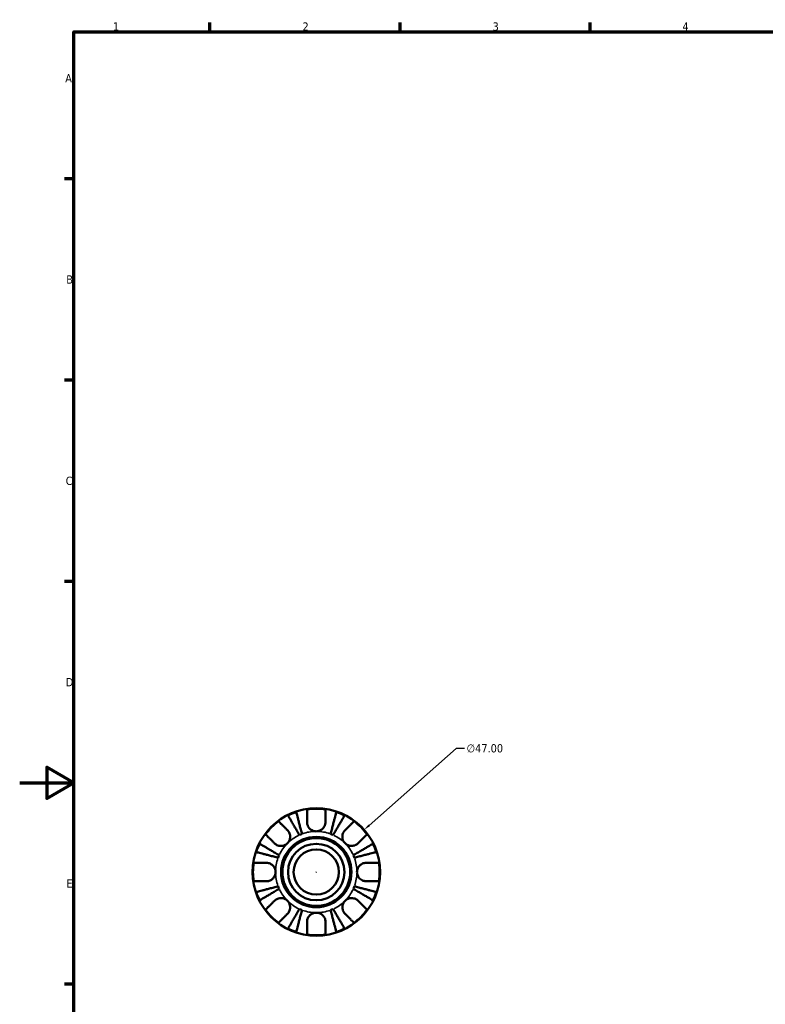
# Model space of a CAD drawing. Header units: millimetres. Extents: x 0 to 905, y -151 to 594.
# Tile 4 of 11: x 0 to 275, y 215 to 578. Entities that reach past the tile are written whole.
import ezdxf

# ---------------------------------------------------------------- set-up
doc = ezdxf.new("R2010")
doc.units = ezdxf.units.MM
for name, color, linetype, lineweight in [('Border (ANSI)', 7, 'Continuous', 70), ('Dimension (ANSI)', 7, 'Continuous', 25), ('Visible (ANSI)', 7, 'Continuous', 50), ('Visible Narrow (ANSI)', 7, 'Continuous', 35)]:
    doc.layers.add(name, color=color, linetype=linetype, lineweight=lineweight)
doc.styles.add('Note Text (ANSI)', font='tahoma.ttf')
doc.dimstyles.new('Default - mm (ANSI)', dxfattribs={"dimtxt": 3.048, "dimasz": 2.5, "dimexe": 3.175, "dimexo": 1.6002, "dimgap": 0.8, "dimtad": 0, "dimtoh": 1, "dimrnd": 1e-08, "dimzin": 4, "dimdsep": 46, "dimtxsty": 'Note Text (ANSI)', "dimcen": 0.09, "dimdle": 10, "dimclrd": 256, "dimclre": 256, "dimclrt": 256, "dimadec": 1, "dimazin": 1, "dimtfac": 1, "dimtofl": 0, "dimtmove": 0, "dimatfit": 3, "dimfxl": 1, "dimtolj": 1, "dimtzin": 4, "dimlwd": -1, "dimlwe": -1, "dimarcsym": 0})

# ---------------------------------------------------------------- blocks, each defined once
blk = doc.blocks.new('Borders Default Border')
at = {"layer": 'Border (ANSI)'}
for p, q in [((70.08, 574), (70.08, 577.45)), ((140.17, 574), (140.17, 577.45)), ((210.25, 574), (210.25, 577.45)), ((20, 519.75), (16.55, 519.75)), ((20, 445.5), (16.55, 445.5)), ((20, 371.25), (16.55, 371.25)), ((20, 222.75), (16.55, 222.75))]:
    blk.add_line(p, q, dxfattribs=at)
at = {"layer": 'Border (ANSI)', "flags": 128}
for points in [[(20, 20), (20, 574), (821, 574), (821, 20), (20, 20)], [(0, 297), (20, 297), (10, 302.77), (10, 291.23), (20, 297)]]:
    blk.add_lwpolyline(points, dxfattribs=at)
at = {"layer": 'Border (ANSI)', "color": 230, "true_color": 0xff0080, "char_height": 3.05, "attachment_point": 7, "style": 'Note Text (ANSI)'}
for s, insert in [('1', (34.35, 574.4)), ('2', (104.2, 574.4)), ('3', (174.26, 574.34)), ('4', (244.23, 574.4)), ('A', (16.78, 555.35)), ('B', (17.15, 481.1)), ('C', (16.95, 406.8)), ('D', (16.96, 332.6)), ('E', (17.21, 258.35))]:
    blk.add_mtext(s, dxfattribs=dict(at, insert=insert))
blk = doc.blocks.new('*D12')
at = {"layer": 'Defpoints', "color": 0, "transparency": 16777216}
for p in [(126.91, 279.65), (91.67, 248.54)]:
    blk.add_point(p, dxfattribs=at)
at = {"layer": 'Dimension (ANSI)', "transparency": 16777216}
for p, q in [((160.84, 309.62), (128.78, 281.31)), ((163.9, 309.62), (160.84, 309.62)), ((109.2, 264.1), (109.38, 264.1)), ((109.29, 264.01), (109.29, 264.19))]:
    blk.add_line(p, q, dxfattribs=at)
blk.add_solid([(128.5, 281.62), (129.05, 280.99), (126.91, 279.65)], dxfattribs=at)
at = {"layer": 'Dimension (ANSI)', "color": 230, "true_color": 0xff0080, "transparency": 16777216, "insert": (164.7, 311.26), "char_height": 3.048, "attachment_point": 1, "style": 'Note Text (ANSI)'}
blk.add_mtext('\\A1;∅47.00', dxfattribs=at)

msp = doc.modelspace()

# ---------------------------------------------------------------- linework, layer by layer
at = {"layer": 'Visible (ANSI)'}
for radius in [23.5, 12.97, 12.5, 10.417, 8.333]:
    msp.add_circle((109.29, 264.096), radius, dxfattribs=at)
for radius, start, end in [(23.328, 81.61952, 98.38048), (23.328, 108.41138, 116.58862), (23.328, 63.41138, 71.58862), (23.328, 126.61952, 143.38048), (23.328, 36.61952, 53.38048), (15, 110.58979, 114.41021), (15, 65.58979, 69.41021), (23.328, 153.41138, 161.58862), (23.328, 18.41138, 26.58862), (15, 155.58979, 159.41021), (15, 20.58979, 24.41021), (23.328, 171.61952, 188.38048), (23.328, 351.61952, 8.38048), (15, 200.58979, 204.41021), (15, 335.58979, 339.41021), (23.328, 198.41138, 206.58862), (23.328, 333.41138, 341.58862), (23.328, 216.61952, 233.38048), (15, 245.58979, 249.41021), (15, 290.58979, 294.41021), (23.328, 306.61952, 323.38048), (23.328, 243.41138, 251.58862), (23.328, 261.61952, 278.38048), (23.328, 288.41138, 296.58862)]:
    msp.add_arc((109.29, 264.096), radius, start, end, dxfattribs=at)
for points, knots in [([(105.89, 282.496), (105.89, 282.848), (105.89, 283.204), (105.89, 284.025), (105.89, 284.473), (105.89, 285.222), (105.89, 285.592), (105.89, 286.231), (105.89, 286.5), (105.89, 286.896), (105.89, 287.064), (105.89, 287.175)], [4.23093042, 4.23093042, 4.23093042, 4.23093042, 4.3428817, 4.3428817, 4.50193085, 4.50193085, 4.65940231, 4.65940231, 4.81687376, 4.81687376, 4.96885244, 4.96885244, 4.96885244, 4.96885244]), ([(112.69, 287.175), (112.69, 287.064), (112.69, 286.896), (112.69, 286.5), (112.69, 286.231), (112.69, 285.592), (112.69, 285.222), (112.69, 284.473), (112.69, 284.025), (112.69, 283.204), (112.69, 282.848), (112.69, 282.496)], [0.16126903, 0.16126903, 0.16126903, 0.16126903, 0.31324771, 0.31324771, 0.47071916, 0.47071916, 0.62819062, 0.62819062, 0.78723977, 0.78723977, 0.89919105, 0.89919105, 0.89919105, 0.89919105]), ([(103.091, 277.755), (102.823, 278.21), (102.531, 278.707), (101.958, 279.679), (101.677, 280.155), (101.183, 280.994), (100.924, 281.434), (100.44, 282.256), (100.215, 282.638), (99.838, 283.278), (99.65, 283.596), (99.327, 284.144), (99.192, 284.375), (98.99, 284.716), (98.905, 284.861), (98.849, 284.957)], [3.7932649, 3.7932649, 3.7932649, 3.7932649, 3.9515893, 3.9515893, 4.1099138, 4.1099138, 4.2676333, 4.2676333, 4.4253529, 4.4253529, 4.5827321, 4.5827321, 4.7401114, 4.7401114, 4.8932418, 4.8932418, 4.8932418, 4.8932418]), ([(101.922, 286.23), (101.95, 286.122), (101.992, 285.96), (102.091, 285.576), (102.158, 285.317), (102.317, 284.701), (102.41, 284.344), (102.596, 283.624), (102.707, 283.195), (102.946, 282.272), (103.074, 281.777), (103.317, 280.835), (103.456, 280.3), (103.738, 279.207), (103.883, 278.649), (104.015, 278.138)], [0.1612592, 0.1612592, 0.1612592, 0.1612592, 0.3143896, 0.3143896, 0.4717689, 0.4717689, 0.6291481, 0.6291481, 0.7868677, 0.7868677, 0.9445873, 0.9445873, 1.1029117, 1.1029117, 1.2612362, 1.2612362, 1.2612362, 1.2612362]), ([(114.565, 278.138), (114.697, 278.649), (114.842, 279.207), (115.124, 280.3), (115.263, 280.835), (115.506, 281.777), (115.634, 282.272), (115.873, 283.195), (115.984, 283.624), (116.17, 284.344), (116.262, 284.701), (116.422, 285.317), (116.489, 285.576), (116.588, 285.96), (116.63, 286.122), (116.658, 286.23)], [3.7932649, 3.7932649, 3.7932649, 3.7932649, 3.9515893, 3.9515893, 4.1099138, 4.1099138, 4.2676333, 4.2676333, 4.4253529, 4.4253529, 4.5827321, 4.5827321, 4.7401114, 4.7401114, 4.8932418, 4.8932418, 4.8932418, 4.8932418]), ([(119.731, 284.957), (119.675, 284.861), (119.589, 284.716), (119.388, 284.375), (119.252, 284.144), (118.93, 283.596), (118.742, 283.278), (118.365, 282.638), (118.14, 282.256), (117.656, 281.434), (117.397, 280.994), (116.903, 280.155), (116.622, 279.679), (116.049, 278.707), (115.757, 278.21), (115.489, 277.755)], [0.1612592, 0.1612592, 0.1612592, 0.1612592, 0.3143896, 0.3143896, 0.4717689, 0.4717689, 0.6291481, 0.6291481, 0.7868677, 0.7868677, 0.9445873, 0.9445873, 1.1029117, 1.1029117, 1.2612362, 1.2612362, 1.2612362, 1.2612362]), ([(95.375, 282.82), (95.454, 282.741), (95.572, 282.622), (95.852, 282.342), (96.042, 282.152), (96.494, 281.7), (96.756, 281.438), (97.285, 280.909), (97.602, 280.592), (98.183, 280.012), (98.434, 279.76), (98.683, 279.511)], [0.16126903, 0.16126903, 0.16126903, 0.16126903, 0.31324771, 0.31324771, 0.47071916, 0.47071916, 0.62819062, 0.62819062, 0.78723977, 0.78723977, 0.89919105, 0.89919105, 0.89919105, 0.89919105]), ([(109.29, 279.096), (109.032, 279.096), (108.774, 279.125), (108.247, 279.248), (107.98, 279.346), (107.341, 279.676), (106.996, 279.949), (106.522, 280.5), (106.362, 280.743), (106.154, 281.168), (106.087, 281.339), (105.986, 281.675), (105.95, 281.838), (105.902, 282.167), (105.89, 282.332), (105.89, 282.496)], [0, 0, 0, 0, 0.07751036, 0.07751036, 0.16239761, 0.16239761, 0.29325189, 0.29325189, 0.38160048, 0.38160048, 0.43864394, 0.43864394, 0.49151107, 0.49151107, 0.54515781, 0.54515781, 0.54515781, 0.54515781]), ([(112.69, 282.496), (112.69, 282.472), (112.69, 282.448), (112.685, 282.237), (112.666, 282.048), (112.599, 281.697), (112.556, 281.537), (112.436, 281.191), (112.354, 281.008), (112.089, 280.536), (111.879, 280.265), (111.329, 279.744), (110.98, 279.517), (110.184, 279.185), (109.739, 279.096), (109.29, 279.096)], [-0.55155419, -0.55155419, -0.55155419, -0.55155419, -0.54344022, -0.54344022, -0.48073661, -0.48073661, -0.42739911, -0.42739911, -0.36447599, -0.36447599, -0.25981926, -0.25981926, -0.13484261, -0.13484261, 0, 0, 0, 0]), ([(119.897, 279.511), (120.146, 279.76), (120.397, 280.012), (120.978, 280.592), (121.295, 280.909), (121.824, 281.438), (122.086, 281.7), (122.538, 282.152), (122.727, 282.342), (123.008, 282.622), (123.126, 282.741), (123.205, 282.82)], [4.23094665, 4.23094665, 4.23094665, 4.23094665, 4.34289793, 4.34289793, 4.50194708, 4.50194708, 4.65941853, 4.65941853, 4.81688999, 4.81688999, 4.96886866, 4.96886866, 4.96886866, 4.96886866]), ([(93.875, 274.703), (93.626, 274.952), (93.374, 275.203), (92.794, 275.784), (92.477, 276.101), (91.948, 276.63), (91.686, 276.892), (91.234, 277.344), (91.044, 277.534), (90.764, 277.814), (90.645, 277.932), (90.566, 278.011)], [4.2309464, 4.2309464, 4.2309464, 4.2309464, 4.34289767, 4.34289767, 4.50194682, 4.50194682, 4.65941828, 4.65941828, 4.81688974, 4.81688974, 4.96886841, 4.96886841, 4.96886841, 4.96886841]), ([(98.683, 279.511), (98.782, 279.412), (98.876, 279.306), (99.097, 279.022), (99.215, 278.836), (99.417, 278.435), (99.499, 278.222), (99.644, 277.689), (99.685, 277.366), (99.67, 276.618), (99.584, 276.202), (99.252, 275.397), (99.001, 275.02), (98.683, 274.703)], [-0.54800492, -0.54800492, -0.54800492, -0.54800492, -0.50163795, -0.50163795, -0.43114733, -0.43114733, -0.36039477, -0.36039477, -0.2614819, -0.2614819, -0.13473535, -0.13473535, 0, 0, 0, 0]), ([(119.897, 274.703), (119.737, 274.862), (119.594, 275.037), (119.336, 275.425), (119.225, 275.639), (119.003, 276.203), (118.925, 276.562), (118.887, 277.269), (118.921, 277.61), (119.061, 278.164), (119.14, 278.382), (119.337, 278.787), (119.451, 278.974), (119.678, 279.277), (119.784, 279.398), (119.897, 279.511)], [0, 0, 0, 0, 0.06766865, 0.06766865, 0.13975333, 0.13975333, 0.24973655, 0.24973655, 0.35337236, 0.35337236, 0.42533732, 0.42533732, 0.49522496, 0.49522496, 0.54828965, 0.54828965, 0.54828965, 0.54828965]), ([(128.014, 278.011), (127.935, 277.932), (127.816, 277.814), (127.536, 277.534), (127.346, 277.344), (126.894, 276.892), (126.632, 276.63), (126.103, 276.101), (125.786, 275.784), (125.206, 275.203), (124.954, 274.952), (124.705, 274.703)], [0.16126903, 0.16126903, 0.16126903, 0.16126903, 0.31324771, 0.31324771, 0.47071916, 0.47071916, 0.62819062, 0.62819062, 0.78723977, 0.78723977, 0.89919105, 0.89919105, 0.89919105, 0.89919105]), ([(88.429, 274.537), (88.525, 274.481), (88.67, 274.395), (89.011, 274.194), (89.242, 274.059), (89.79, 273.736), (90.108, 273.548), (90.748, 273.171), (91.13, 272.946), (91.952, 272.462), (92.392, 272.203), (93.231, 271.709), (93.707, 271.428), (94.679, 270.855), (95.176, 270.563), (95.631, 270.295)], [0.1612592, 0.1612592, 0.1612592, 0.1612592, 0.3143896, 0.3143896, 0.4717689, 0.4717689, 0.6291481, 0.6291481, 0.7868677, 0.7868677, 0.9445873, 0.9445873, 1.1029117, 1.1029117, 1.2612362, 1.2612362, 1.2612362, 1.2612362]), ([(98.683, 274.703), (98.524, 274.543), (98.349, 274.4), (97.961, 274.142), (97.747, 274.031), (97.183, 273.809), (96.824, 273.731), (96.117, 273.693), (95.776, 273.727), (95.222, 273.867), (95.004, 273.947), (94.599, 274.143), (94.412, 274.257), (94.109, 274.484), (93.988, 274.59), (93.875, 274.703)], [0, 0, 0, 0, 0.06766865, 0.06766865, 0.13975333, 0.13975333, 0.24973655, 0.24973655, 0.35337236, 0.35337236, 0.42533732, 0.42533732, 0.49522496, 0.49522496, 0.54828965, 0.54828965, 0.54828965, 0.54828965]), ([(124.705, 274.703), (124.606, 274.604), (124.5, 274.51), (124.216, 274.289), (124.03, 274.171), (123.629, 273.969), (123.416, 273.887), (122.883, 273.742), (122.56, 273.701), (121.812, 273.716), (121.396, 273.802), (120.591, 274.134), (120.214, 274.385), (119.897, 274.703)], [-0.54800492, -0.54800492, -0.54800492, -0.54800492, -0.50163795, -0.50163795, -0.43114733, -0.43114733, -0.36039477, -0.36039477, -0.2614819, -0.2614819, -0.13473535, -0.13473535, 0, 0, 0, 0]), ([(122.949, 270.295), (123.404, 270.563), (123.9, 270.855), (124.873, 271.428), (125.349, 271.709), (126.188, 272.203), (126.628, 272.462), (127.45, 272.946), (127.832, 273.171), (128.472, 273.548), (128.79, 273.736), (129.338, 274.059), (129.569, 274.194), (129.91, 274.395), (130.055, 274.481), (130.151, 274.537)], [3.7932655, 3.7932655, 3.7932655, 3.7932655, 3.9515899, 3.9515899, 4.1099144, 4.1099144, 4.267634, 4.267634, 4.4253535, 4.4253535, 4.5827328, 4.5827328, 4.740112, 4.740112, 4.8932424, 4.8932424, 4.8932424, 4.8932424]), ([(95.248, 269.371), (94.737, 269.503), (94.179, 269.648), (93.086, 269.93), (92.551, 270.069), (91.609, 270.312), (91.114, 270.44), (90.191, 270.679), (89.762, 270.79), (89.042, 270.976), (88.685, 271.068), (88.069, 271.228), (87.81, 271.295), (87.426, 271.394), (87.264, 271.436), (87.156, 271.464)], [3.7932649, 3.7932649, 3.7932649, 3.7932649, 3.9515893, 3.9515893, 4.1099138, 4.1099138, 4.2676334, 4.2676334, 4.4253529, 4.4253529, 4.5827322, 4.5827322, 4.7401114, 4.7401114, 4.8932418, 4.8932418, 4.8932418, 4.8932418]), ([(131.424, 271.464), (131.316, 271.436), (131.154, 271.394), (130.77, 271.295), (130.511, 271.228), (129.895, 271.068), (129.538, 270.976), (128.818, 270.79), (128.389, 270.679), (127.466, 270.44), (126.971, 270.312), (126.029, 270.069), (125.494, 269.93), (124.401, 269.648), (123.843, 269.503), (123.332, 269.371)], [0.1612592, 0.1612592, 0.1612592, 0.1612592, 0.3143896, 0.3143896, 0.4717689, 0.4717689, 0.6291481, 0.6291481, 0.7868677, 0.7868677, 0.9445873, 0.9445873, 1.1029117, 1.1029117, 1.2612362, 1.2612362, 1.2612362, 1.2612362]), ([(86.211, 267.496), (86.322, 267.496), (86.49, 267.496), (86.886, 267.496), (87.155, 267.496), (87.794, 267.496), (88.164, 267.496), (88.913, 267.496), (89.361, 267.496), (90.182, 267.496), (90.538, 267.496), (90.89, 267.496)], [0.16126903, 0.16126903, 0.16126903, 0.16126903, 0.31324771, 0.31324771, 0.47071916, 0.47071916, 0.62819062, 0.62819062, 0.78723977, 0.78723977, 0.89919105, 0.89919105, 0.89919105, 0.89919105]), ([(90.89, 267.496), (91.04, 267.496), (91.191, 267.486), (91.555, 267.437), (91.767, 267.388), (92.189, 267.246), (92.397, 267.152), (92.869, 266.879), (93.121, 266.682), (93.633, 266.148), (93.866, 265.793), (94.201, 264.99), (94.29, 264.545), (94.29, 264.096)], [-0.54830695, -0.54830695, -0.54830695, -0.54830695, -0.49851869, -0.49851869, -0.42907829, -0.42907829, -0.35832281, -0.35832281, -0.26144982, -0.26144982, -0.13474822, -0.13474822, 0, 0, 0, 0]), ([(124.29, 264.096), (124.29, 264.339), (124.316, 264.581), (124.423, 265.074), (124.508, 265.322), (124.777, 265.886), (124.984, 266.186), (125.461, 266.684), (125.72, 266.886), (126.199, 267.16), (126.406, 267.252), (126.828, 267.392), (127.041, 267.44), (127.4, 267.487), (127.546, 267.496), (127.69, 267.496)], [-2.34948691, -2.34948691, -2.34948691, -2.34948691, -2.27660007, -2.27660007, -2.19809806, -2.19809806, -2.08912241, -2.08912241, -1.98972633, -1.98972633, -1.9192317, -1.9192317, -1.84946774, -1.84946774, -1.80150587, -1.80150587, -1.80150587, -1.80150587]), ([(127.69, 267.496), (128.042, 267.496), (128.398, 267.496), (129.219, 267.496), (129.667, 267.496), (130.416, 267.496), (130.786, 267.496), (131.425, 267.496), (131.693, 267.496), (132.09, 267.496), (132.257, 267.496), (132.369, 267.496)], [4.23093042, 4.23093042, 4.23093042, 4.23093042, 4.3428817, 4.3428817, 4.50193085, 4.50193085, 4.65940231, 4.65940231, 4.81687376, 4.81687376, 4.96885244, 4.96885244, 4.96885244, 4.96885244]), ([(94.29, 264.096), (94.29, 263.853), (94.264, 263.611), (94.157, 263.118), (94.072, 262.87), (93.803, 262.306), (93.596, 262.006), (93.119, 261.508), (92.86, 261.306), (92.381, 261.032), (92.174, 260.94), (91.751, 260.8), (91.539, 260.752), (91.179, 260.705), (91.034, 260.696), (90.89, 260.696)], [-2.34948691, -2.34948691, -2.34948691, -2.34948691, -2.27660007, -2.27660007, -2.19809806, -2.19809806, -2.08912241, -2.08912241, -1.98972633, -1.98972633, -1.9192317, -1.9192317, -1.84946774, -1.84946774, -1.80150587, -1.80150587, -1.80150587, -1.80150587]), ([(127.69, 260.696), (127.54, 260.696), (127.389, 260.706), (127.025, 260.755), (126.813, 260.804), (126.39, 260.946), (126.183, 261.04), (125.711, 261.313), (125.459, 261.51), (124.946, 262.044), (124.714, 262.399), (124.379, 263.202), (124.29, 263.647), (124.29, 264.096)], [-0.54830695, -0.54830695, -0.54830695, -0.54830695, -0.49851869, -0.49851869, -0.42907829, -0.42907829, -0.35832281, -0.35832281, -0.26144982, -0.26144982, -0.13474822, -0.13474822, 0, 0, 0, 0]), ([(90.89, 260.696), (90.538, 260.696), (90.182, 260.696), (89.361, 260.696), (88.913, 260.696), (88.164, 260.696), (87.794, 260.696), (87.155, 260.696), (86.886, 260.696), (86.49, 260.696), (86.322, 260.696), (86.211, 260.696)], [4.23093042, 4.23093042, 4.23093042, 4.23093042, 4.3428817, 4.3428817, 4.50193085, 4.50193085, 4.65940231, 4.65940231, 4.81687376, 4.81687376, 4.96885244, 4.96885244, 4.96885244, 4.96885244]), ([(87.156, 256.728), (87.264, 256.756), (87.426, 256.798), (87.81, 256.897), (88.069, 256.964), (88.685, 257.124), (89.042, 257.216), (89.762, 257.402), (90.191, 257.513), (91.114, 257.752), (91.609, 257.88), (92.551, 258.123), (93.086, 258.262), (94.179, 258.544), (94.737, 258.689), (95.248, 258.821)], [0.1612592, 0.1612592, 0.1612592, 0.1612592, 0.3143896, 0.3143896, 0.4717689, 0.4717689, 0.6291481, 0.6291481, 0.7868677, 0.7868677, 0.9445873, 0.9445873, 1.1029117, 1.1029117, 1.2612362, 1.2612362, 1.2612362, 1.2612362]), ([(95.631, 257.897), (95.176, 257.629), (94.679, 257.337), (93.707, 256.764), (93.231, 256.483), (92.392, 255.989), (91.952, 255.73), (91.13, 255.246), (90.748, 255.021), (90.108, 254.644), (89.79, 254.456), (89.242, 254.133), (89.011, 253.998), (88.67, 253.797), (88.525, 253.711), (88.429, 253.655)], [3.7932649, 3.7932649, 3.7932649, 3.7932649, 3.9515893, 3.9515893, 4.1099138, 4.1099138, 4.2676333, 4.2676333, 4.4253529, 4.4253529, 4.5827321, 4.5827321, 4.7401114, 4.7401114, 4.8932418, 4.8932418, 4.8932418, 4.8932418]), ([(130.151, 253.655), (130.055, 253.711), (129.91, 253.797), (129.569, 253.998), (129.338, 254.133), (128.79, 254.456), (128.472, 254.644), (127.832, 255.021), (127.45, 255.246), (126.628, 255.73), (126.188, 255.989), (125.349, 256.483), (124.873, 256.764), (123.9, 257.337), (123.404, 257.629), (122.949, 257.897)], [0.1612592, 0.1612592, 0.1612592, 0.1612592, 0.3143896, 0.3143896, 0.4717689, 0.4717689, 0.6291481, 0.6291481, 0.7868677, 0.7868677, 0.9445873, 0.9445873, 1.1029117, 1.1029117, 1.2612362, 1.2612362, 1.2612362, 1.2612362]), ([(123.332, 258.821), (123.843, 258.689), (124.401, 258.544), (125.494, 258.262), (126.029, 258.123), (126.971, 257.88), (127.466, 257.752), (128.389, 257.513), (128.818, 257.402), (129.538, 257.216), (129.895, 257.124), (130.511, 256.964), (130.77, 256.897), (131.154, 256.798), (131.316, 256.756), (131.424, 256.728)], [3.7932649, 3.7932649, 3.7932649, 3.7932649, 3.9515893, 3.9515893, 4.1099138, 4.1099138, 4.2676333, 4.2676333, 4.4253529, 4.4253529, 4.5827321, 4.5827321, 4.7401114, 4.7401114, 4.8932418, 4.8932418, 4.8932418, 4.8932418]), ([(132.369, 260.696), (132.257, 260.696), (132.09, 260.696), (131.693, 260.696), (131.425, 260.696), (130.786, 260.696), (130.416, 260.696), (129.667, 260.696), (129.219, 260.696), (128.398, 260.696), (128.042, 260.696), (127.69, 260.696)], [0.16126903, 0.16126903, 0.16126903, 0.16126903, 0.31324771, 0.31324771, 0.47071916, 0.47071916, 0.62819062, 0.62819062, 0.78723977, 0.78723977, 0.89919105, 0.89919105, 0.89919105, 0.89919105]), ([(93.875, 253.489), (93.974, 253.588), (94.08, 253.682), (94.364, 253.903), (94.55, 254.021), (94.951, 254.223), (95.164, 254.305), (95.697, 254.45), (96.02, 254.491), (96.768, 254.476), (97.184, 254.39), (97.989, 254.058), (98.366, 253.807), (98.683, 253.489)], [-0.54800492, -0.54800492, -0.54800492, -0.54800492, -0.50163795, -0.50163795, -0.43114733, -0.43114733, -0.36039477, -0.36039477, -0.2614819, -0.2614819, -0.13473535, -0.13473535, 0, 0, 0, 0]), ([(119.897, 253.489), (120.056, 253.649), (120.231, 253.792), (120.619, 254.05), (120.832, 254.161), (121.397, 254.383), (121.756, 254.461), (122.463, 254.499), (122.803, 254.465), (123.358, 254.325), (123.575, 254.245), (123.981, 254.049), (124.168, 253.935), (124.471, 253.708), (124.592, 253.602), (124.705, 253.489)], [0, 0, 0, 0, 0.06766865, 0.06766865, 0.13975333, 0.13975333, 0.24973655, 0.24973655, 0.35337236, 0.35337236, 0.42533732, 0.42533732, 0.49522496, 0.49522496, 0.54828965, 0.54828965, 0.54828965, 0.54828965]), ([(90.566, 250.181), (90.645, 250.26), (90.764, 250.378), (91.044, 250.658), (91.234, 250.848), (91.686, 251.3), (91.948, 251.562), (92.477, 252.091), (92.794, 252.408), (93.374, 252.989), (93.626, 253.24), (93.875, 253.489)], [0.16126903, 0.16126903, 0.16126903, 0.16126903, 0.31324771, 0.31324771, 0.47071916, 0.47071916, 0.62819062, 0.62819062, 0.78723977, 0.78723977, 0.89919105, 0.89919105, 0.89919105, 0.89919105]), ([(98.683, 253.489), (98.843, 253.33), (98.986, 253.155), (99.244, 252.767), (99.355, 252.553), (99.577, 251.989), (99.655, 251.63), (99.693, 250.923), (99.659, 250.582), (99.519, 250.028), (99.439, 249.81), (99.243, 249.405), (99.129, 249.218), (98.902, 248.915), (98.796, 248.794), (98.683, 248.681)], [0, 0, 0, 0, 0.06766865, 0.06766865, 0.13975333, 0.13975333, 0.24973655, 0.24973655, 0.35337236, 0.35337236, 0.42533732, 0.42533732, 0.49522496, 0.49522496, 0.54828965, 0.54828965, 0.54828965, 0.54828965]), ([(119.897, 248.681), (119.798, 248.78), (119.704, 248.886), (119.483, 249.17), (119.365, 249.356), (119.163, 249.757), (119.081, 249.97), (118.936, 250.503), (118.895, 250.826), (118.91, 251.574), (118.996, 251.99), (119.328, 252.795), (119.579, 253.172), (119.897, 253.489)], [-0.54800492, -0.54800492, -0.54800492, -0.54800492, -0.50163795, -0.50163795, -0.43114733, -0.43114733, -0.36039477, -0.36039477, -0.2614819, -0.2614819, -0.13473535, -0.13473535, 0, 0, 0, 0]), ([(124.705, 253.489), (124.954, 253.24), (125.206, 252.989), (125.786, 252.408), (126.103, 252.091), (126.632, 251.562), (126.894, 251.3), (127.346, 250.848), (127.536, 250.658), (127.816, 250.378), (127.935, 250.26), (128.014, 250.181)], [4.23093042, 4.23093042, 4.23093042, 4.23093042, 4.3428817, 4.3428817, 4.50193085, 4.50193085, 4.65940231, 4.65940231, 4.81687376, 4.81687376, 4.96885244, 4.96885244, 4.96885244, 4.96885244]), ([(98.683, 248.681), (98.434, 248.432), (98.183, 248.18), (97.602, 247.6), (97.285, 247.283), (96.756, 246.754), (96.494, 246.492), (96.042, 246.04), (95.852, 245.85), (95.572, 245.57), (95.454, 245.451), (95.375, 245.372)], [4.23093042, 4.23093042, 4.23093042, 4.23093042, 4.3428817, 4.3428817, 4.50193085, 4.50193085, 4.65940231, 4.65940231, 4.81687376, 4.81687376, 4.96885244, 4.96885244, 4.96885244, 4.96885244]), ([(98.849, 243.235), (98.905, 243.331), (98.99, 243.476), (99.192, 243.817), (99.327, 244.048), (99.65, 244.596), (99.838, 244.914), (100.215, 245.554), (100.44, 245.936), (100.924, 246.758), (101.183, 247.198), (101.677, 248.037), (101.958, 248.513), (102.531, 249.485), (102.823, 249.982), (103.091, 250.437)], [0.1612592, 0.1612592, 0.1612592, 0.1612592, 0.3143896, 0.3143896, 0.4717689, 0.4717689, 0.6291481, 0.6291481, 0.7868677, 0.7868677, 0.9445873, 0.9445873, 1.1029117, 1.1029117, 1.2612362, 1.2612362, 1.2612362, 1.2612362]), ([(104.015, 250.054), (103.883, 249.543), (103.738, 248.985), (103.456, 247.892), (103.317, 247.357), (103.074, 246.415), (102.946, 245.92), (102.707, 244.997), (102.596, 244.568), (102.41, 243.848), (102.317, 243.491), (102.158, 242.875), (102.091, 242.616), (101.992, 242.232), (101.95, 242.07), (101.922, 241.962)], [3.7932655, 3.7932655, 3.7932655, 3.7932655, 3.95159, 3.95159, 4.1099144, 4.1099144, 4.267634, 4.267634, 4.4253535, 4.4253535, 4.5827328, 4.5827328, 4.740112, 4.740112, 4.8932424, 4.8932424, 4.8932424, 4.8932424]), ([(105.89, 245.696), (105.89, 245.846), (105.9, 245.997), (105.949, 246.361), (105.998, 246.573), (106.14, 246.995), (106.234, 247.203), (106.507, 247.675), (106.704, 247.927), (107.238, 248.44), (107.593, 248.672), (108.396, 249.007), (108.841, 249.096), (109.29, 249.096)], [-0.54830695, -0.54830695, -0.54830695, -0.54830695, -0.49851869, -0.49851869, -0.42907829, -0.42907829, -0.35832281, -0.35832281, -0.26144982, -0.26144982, -0.13474822, -0.13474822, 0, 0, 0, 0]), ([(109.29, 249.096), (109.533, 249.096), (109.775, 249.07), (110.268, 248.963), (110.516, 248.878), (111.08, 248.609), (111.38, 248.402), (111.878, 247.925), (112.08, 247.666), (112.354, 247.187), (112.446, 246.98), (112.586, 246.558), (112.634, 246.345), (112.681, 245.986), (112.69, 245.84), (112.69, 245.696)], [-2.34948691, -2.34948691, -2.34948691, -2.34948691, -2.27660007, -2.27660007, -2.19809806, -2.19809806, -2.08912241, -2.08912241, -1.98972633, -1.98972633, -1.9192317, -1.9192317, -1.84946774, -1.84946774, -1.80150587, -1.80150587, -1.80150587, -1.80150587]), ([(116.658, 241.962), (116.63, 242.07), (116.588, 242.232), (116.489, 242.616), (116.422, 242.875), (116.262, 243.491), (116.17, 243.848), (115.984, 244.568), (115.873, 244.997), (115.634, 245.92), (115.506, 246.415), (115.263, 247.357), (115.124, 247.892), (114.842, 248.985), (114.697, 249.543), (114.565, 250.054)], [0.1612592, 0.1612592, 0.1612592, 0.1612592, 0.3143896, 0.3143896, 0.4717689, 0.4717689, 0.6291481, 0.6291481, 0.7868677, 0.7868677, 0.9445873, 0.9445873, 1.1029117, 1.1029117, 1.2612362, 1.2612362, 1.2612362, 1.2612362]), ([(115.489, 250.437), (115.757, 249.982), (116.049, 249.485), (116.622, 248.513), (116.903, 248.037), (117.397, 247.198), (117.656, 246.758), (118.14, 245.936), (118.365, 245.554), (118.742, 244.914), (118.93, 244.596), (119.252, 244.048), (119.388, 243.817), (119.589, 243.476), (119.675, 243.331), (119.731, 243.235)], [3.7932655, 3.7932655, 3.7932655, 3.7932655, 3.95159, 3.95159, 4.1099144, 4.1099144, 4.267634, 4.267634, 4.4253535, 4.4253535, 4.5827328, 4.5827328, 4.740112, 4.740112, 4.8932424, 4.8932424, 4.8932424, 4.8932424]), ([(123.205, 245.372), (123.126, 245.451), (123.008, 245.57), (122.727, 245.85), (122.538, 246.04), (122.086, 246.492), (121.824, 246.754), (121.295, 247.283), (120.978, 247.6), (120.397, 248.18), (120.146, 248.432), (119.897, 248.681)], [0.16126903, 0.16126903, 0.16126903, 0.16126903, 0.31324771, 0.31324771, 0.47071916, 0.47071916, 0.62819062, 0.62819062, 0.78723977, 0.78723977, 0.89919105, 0.89919105, 0.89919105, 0.89919105]), ([(105.89, 241.017), (105.89, 241.128), (105.89, 241.296), (105.89, 241.692), (105.89, 241.961), (105.89, 242.6), (105.89, 242.97), (105.89, 243.719), (105.89, 244.167), (105.89, 244.988), (105.89, 245.344), (105.89, 245.696)], [0.16126903, 0.16126903, 0.16126903, 0.16126903, 0.31324771, 0.31324771, 0.47071916, 0.47071916, 0.62819062, 0.62819062, 0.78723977, 0.78723977, 0.89919105, 0.89919105, 0.89919105, 0.89919105]), ([(112.69, 245.696), (112.69, 245.344), (112.69, 244.988), (112.69, 244.167), (112.69, 243.719), (112.69, 242.97), (112.69, 242.6), (112.69, 241.961), (112.69, 241.692), (112.69, 241.296), (112.69, 241.128), (112.69, 241.017)], [4.23094665, 4.23094665, 4.23094665, 4.23094665, 4.34289793, 4.34289793, 4.50194708, 4.50194708, 4.65941853, 4.65941853, 4.81688999, 4.81688999, 4.96886866, 4.96886866, 4.96886866, 4.96886866])]:
    msp.add_open_spline(points, degree=3, knots=knots, dxfattribs=at)
at = {"layer": 'Visible Narrow (ANSI)'}
for start, end in [(115.4397, 133.97051), (91.02949, 109.5603), (70.4397, 88.97051), (46.02949, 64.5603), (136.02949, 154.5603), (25.4397, 43.97051), (160.4397, 178.97051), (1.02949, 19.5603), (181.02949, 199.5603), (340.4397, 358.97051), (205.4397, 223.97051), (316.02949, 334.5603), (226.02949, 244.5603), (295.4397, 313.97051), (250.4397, 268.97051), (271.02949, 289.5603)]:
    msp.add_arc((109.29, 264.096), 15, start, end, dxfattribs=at)

# ---------------------------------------------------------------- block references
msp.add_blockref('Borders Default Border', (0, 0))

# ---------------------------------------------------------------- dimensions: what is measured, and where the dimension line sits
at = {"layer": 'Dimension (ANSI)'}
dim = msp.add_diameter_dim_2p(p1=(91.675, 248.541), p2=(126.905, 279.651), dimstyle='Default - mm (ANSI)', override={"dimtih": 1, "dimdec": 2, "dimlfac": 1, "dimtp": 0, "dimtm": 0, "dimtdec": 2}, dxfattribs=at)
dim.commit()
dim.dimension.update_dxf_attribs({"geometry": '*D12', "text_midpoint": (171.401, 309.617), "dimtype": 163})

doc.saveas('drawing.dxf')
